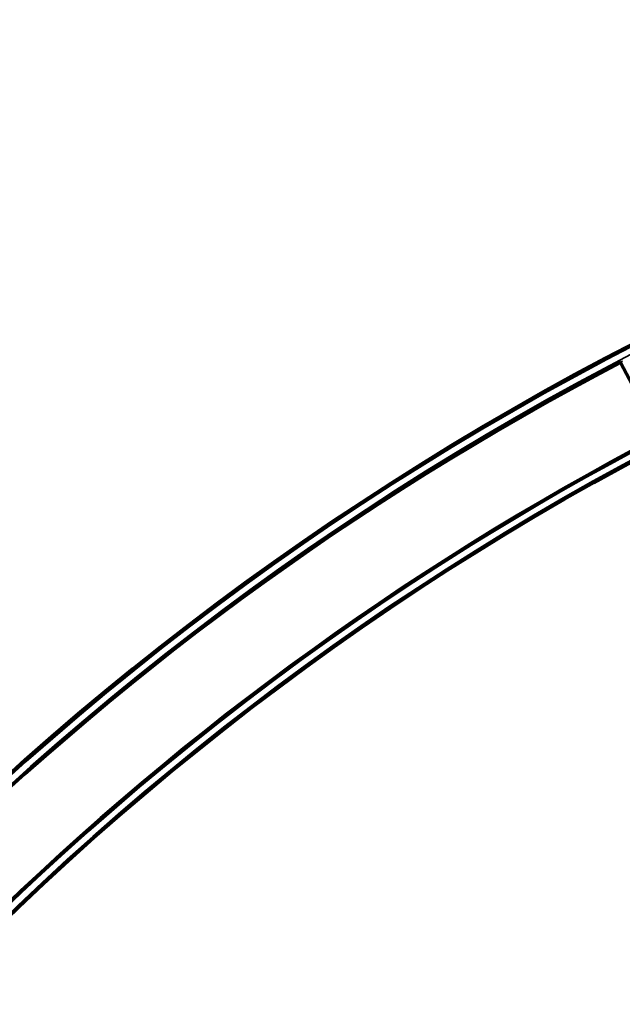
# Model space of a CAD drawing. Header units: millimetres. Extents: x -1503 to 2224, y -4278 to 2541.
# Tile 31 of 50: x -202 to -46, y -2770 to -2514. Entities that reach past the tile are written whole.
import ezdxf

# ---------------------------------------------------------------- set-up
doc = ezdxf.new("R2010")
doc.units = ezdxf.units.MM
doc.header["$LTSCALE"] = 0.75
doc.layers.add('Visible', color=7, linetype='Continuous', lineweight=70)
doc.layers.add('Visible Narrow', color=7, linetype='Continuous', lineweight=35)

msp = doc.modelspace()

# ---------------------------------------------------------------- linework, layer by layer
at = {"layer": 'Visible', "extrusion": (-7.30938e-29, -5.96856e-13, -1)}
msp.add_line((-46.04, -2603.46, 28.1), (-36.12, -2622.19, 28.1), dxfattribs=at)
for radius in [763.5, 736.5]:
    msp.add_circle((-305.85, -3277.76, -27.4), radius, dxfattribs=at)
for radius, start, end in [(761, 27.53924, 62.46076), (739, 27.58742, 62.41258)]:
    msp.add_arc((-305.85, -3277.76, -27.6), radius, start, end, dxfattribs=at)
at = {"layer": 'Visible'}
for radius, start, end in [(760.9, 117.55838, 152.44162), (739.1, 117.54788, 152.45212)]:
    msp.add_arc((305.85, -3277.76, 27.8), radius, start, end, dxfattribs=at)
at = {"layer": 'Visible', "extrusion": (0.883649, 0.46815, -7.97216e-07)}
msp.add_arc((-2278.99, 27.8, -1259.5), 0.3, 0.0006, 90.0006, dxfattribs=at)
at = {"layer": 'Visible', "extrusion": (-5.04871e-29, -5.96856e-13, -1)}
msp.add_ellipse((-45.65, -2603.33, 27.5), major_axis=(0.497, 0.574), ratio=0.690354, start_param=4.379864, end_param=4.659072, dxfattribs=at)
at = {"layer": 'Visible Narrow', "extrusion": (-7.30938e-29, -5.96856e-13, -1)}
for radius in [763, 761.3, 738.7, 737]:
    msp.add_circle((-305.85, -3277.76, -27.9), radius, dxfattribs=at)
at = {"layer": 'Visible Narrow'}
for radius, start, end in [(760.6, 117.55824, 152.44176), (739.4, 117.54803, 152.45197)]:
    msp.add_arc((305.85, -3277.76, 28.1), radius, start, end, dxfattribs=at)
at = {"layer": 'Visible Narrow', "extrusion": (-0.32407, -0.946033, -1.80357e-12)}
msp.add_arc((800.12, 27.5, 2477.82), 0.2, 90, 101.0498, dxfattribs=at)
at = {"layer": 'Visible Narrow', "extrusion": (-0.308268, -0.951299, 1.12238e-11)}
msp.add_arc((758.74, 27.5, 2490.82), 0.2, 90.0004, 95.2572, dxfattribs=at)
at = {"layer": 'Visible Narrow', "extrusion": (-2.69358e-08, 8.58447e-09, 1)}
msp.add_arc((-15.17, -2613.41, 27.7), 32.46, 162.0494, 162.0808, dxfattribs=at)
at = {"layer": 'Visible Narrow', "extrusion": (-0.880679, -0.473714, 4.1119e-13)}
msp.add_arc((2270.72, 27.5, 1273.25), 0.2, 90, 125.6616, dxfattribs=at)
at = {"layer": 'Visible Narrow'}
for points, knots in [([(-46.05, -2603.39, 27.7), (-46.05, -2603.39, 27.7), (-46.05, -2603.4, 27.7), (-46.05, -2603.4, 27.7), (-46.05, -2603.4, 27.7), (-46.05, -2603.4, 27.7), (-46.05, -2603.4, 27.7), (-46.05, -2603.41, 27.7), (-46.05, -2603.41, 27.7), (-46.06, -2603.41, 27.7), (-46.06, -2603.41, 27.7), (-46.06, -2603.41, 27.7), (-46.06, -2603.41, 27.7)], [0, 0, 0, 0, 0.3537241, 0.3537241, 0.3537241, 0.647853, 0.647853, 0.647853, 0.941996, 0.941996, 0.941996, 0.9999992, 0.9999992, 0.9999992, 0.9999992]), ([(-45.66, -2602.93, 27.7), (-45.75, -2602.98, 27.7), (-45.83, -2603.05, 27.7), (-45.9, -2603.13, 27.7), (-45.96, -2603.2, 27.7), (-46.02, -2603.29, 27.7), (-46.05, -2603.39, 27.7)], [0, 0, 0, 0, 0.5, 0.5, 0.5, 1, 1, 1, 1])]:
    msp.add_open_spline(points, degree=3, knots=knots, dxfattribs=at)

doc.saveas('drawing.dxf')
